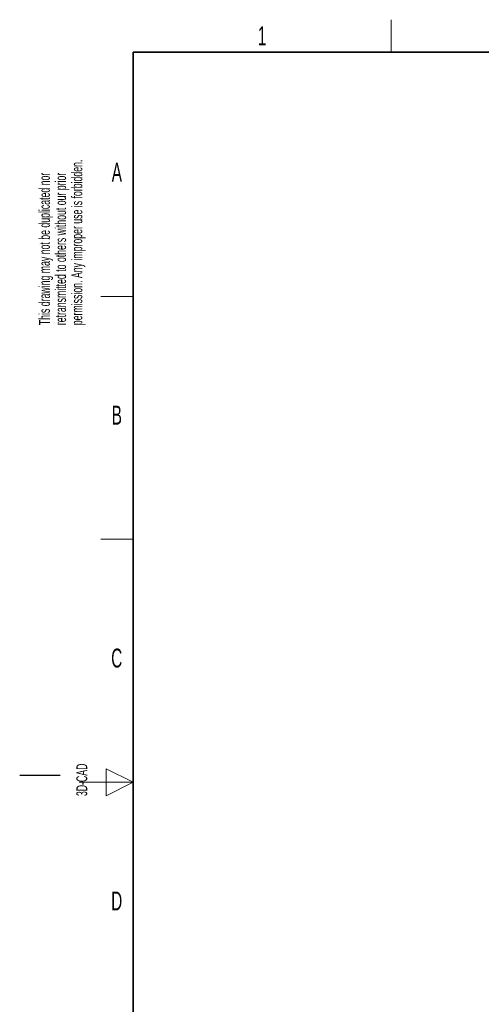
# Paper-space layout 'Blatt5' of a CAD drawing. Header units: millimetres. Extents: x 5 to 418, y 2 to 292.
# Tile 2 of 30: x 5 to 90, y 106 to 288. Entities that reach past the tile are written whole.
import ezdxf

# ---------------------------------------------------------------- set-up
doc = ezdxf.new("R2010")
doc.units = ezdxf.units.MM
doc.layers.add('SLD-0', color=7, linetype='Continuous')
doc.styles.add('SLDTEXTSTYLE1', font='TXT', dxfattribs={"width": 0.605})

psp = doc.layouts.new('Blatt5')

# ---------------------------------------------------------------- linework, layer by layer
at = {"layer": 'SLD-0', "lineweight": 18}
for p, q in [((73.75, 282.5), (73.75, 288.5)), ((20, 237.25), (26, 237.25)), ((20, 192.25), (26, 192.25)), ((26, 147.25), (21, 149.75)), ((21, 149.75), (21, 144.75)), ((16, 147.25), (26, 147.25)), ((21, 144.75), (26, 147.25))]:
    psp.add_line(p, q, dxfattribs=at)
at = {"layer": 'SLD-0', "lineweight": 35}
for p, q in [((408, 282.5), (26, 282.5)), ((26, 282.5), (26, 12))]:
    psp.add_line(p, q, dxfattribs=at)
at = {"layer": 'SLD-0'}
psp.add_line((12.5, 148.5), (5, 148.5), dxfattribs=at)

# ---------------------------------------------------------------- texts
at = {"layer": 'SLD-0', "char_height": 3.5, "attachment_point": 2, "style": 'SLDTEXTSTYLE1'}
for s, insert in [('1', (49.8527, 287.243)), ('A', (22.9816, 262.0011)), ('B', (22.9816, 217.0011)), ('C', (22.9597, 172.0011)), ('D', (22.9597, 127.0011))]:
    psp.add_mtext(s, dxfattribs=dict(at, insert=insert))
at = {"layer": 'SLD-0', "char_height": 2, "attachment_point": 1, "rotation": 90, "style": 'SLDTEXTSTYLE1'}
for s, insert in [('permission. Any improper use is forbidden.', (14.5783, 231.9088)), ('retransmitted to others without our prior', (11.5783, 231.9088)), ('This drawing may not be duplicated nor', (8.5783, 231.9088)), ('3D-CAD', (15.4939, 144.6806)), ('noch Dritten zugänglich gemacht werden, und sie darf durch den Empfänger oder', (12.2299, 7.2381))]:
    psp.add_mtext(s, dxfattribs=dict(at, insert=insert))

doc.saveas('drawing.dxf')
